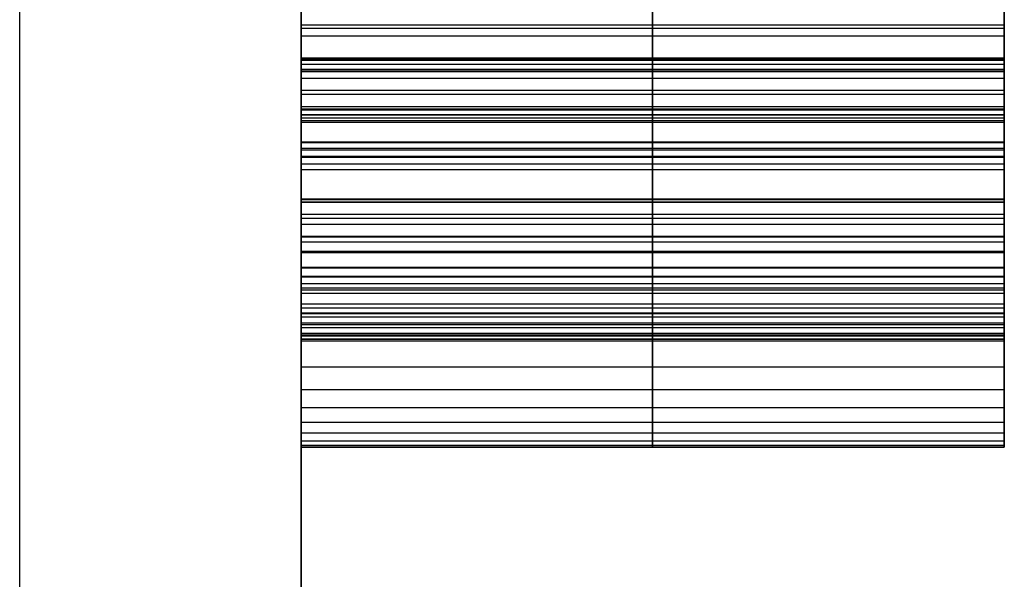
# Model space of a CAD drawing. Header units: millimetres. Extents: x -66 to 114, y 79 to 395.
# Tile 137 of 211: x 95.75 to 96.1, y 135.063 to 135.262. Entities that reach past the tile are written whole.
import ezdxf

# ---------------------------------------------------------------- set-up
doc = ezdxf.new("R2010")
doc.units = ezdxf.units.MM
doc.layers.add('Layer 01', color=7, linetype='Continuous', true_color=0x000000)

msp = doc.modelspace()

# ---------------------------------------------------------------- linework, layer by layer
at = {"layer": 'Layer 01'}
for p, q in [((95.97499, 135.14819, -17.30619), (95.97499, 136.10973, -17.30619)), ((95.97499, 136.10973, -16.16517), (95.97499, 135.10973, -16.16517)), ((95.84999, 135.57126, -15.80619), (95.84999, 135.22511, -15.80619)), ((95.97499, 135.22511, -16.02414), (95.97499, 135.57126, -16.02414)), ((96.09999, 135.14855, -19.36389), (96.09999, 135.264, -19.36389)), ((96.09999, 135.1482, -16.63953), (96.09999, 135.26357, -16.63953)), ((96.09999, 135.22511, -15.90645), (95.84999, 135.22511, -15.90645)), ((95.97499, 135.22511, -15.78877), (95.97499, 135.22511, -16.02414)), ((96.09999, 135.10973, -15.80619), (96.09999, 135.22511, -15.80619)), ((95.84999, 135.15015, -18.55), (95.84999, 134.76193, -18.55)), ((96.09999, 135.14819, -17.34936), (95.84999, 135.14819, -17.34936)), ((95.97499, 135.14819, -17.39253), (95.97499, 135.14819, -17.30619)), ((96.09999, 135.10973, -15.97997), (95.84999, 135.10973, -15.97997)), ((95.97499, 135.10973, -16.16517), (95.97499, 135.10973, -15.79478))]:
    msp.add_line(p, q, dxfattribs=at)
at = {"layer": 'Layer 01', "extrusion": (1, -2.43413e-32, -3.85395e-17)}
msp.add_arc((144.97333, -18.55, 95.74999), 11.25, 180, 360, dxfattribs=at)
at = {"layer": 'Layer 01', "extrusion": (-1, 2.43413e-32, 3.85395e-17)}
msp.add_arc((-144.97333, -18.55, -95.74999), 11.25, 0, 180, dxfattribs=at)
at = {"layer": 'Layer 01', "extrusion": (-1, -6.37258e-16, 3.85395e-17)}
msp.add_arc((-144.97333, -18.55, -95.84999), 11.15, 180, 0, dxfattribs=at)
at = {"layer": 'Layer 01', "extrusion": (-1, 6.37258e-16, 3.85395e-17)}
msp.add_arc((-144.97333, -18.55, -95.84999), 11.15, 0, 180, dxfattribs=at)
at = {"layer": 'Layer 01'}
for points in [[(95.84999, 136.10973, -17.30619), (95.84999, 135.62896, -17.30619), (95.84999, 135.14819, -17.30619)], [(95.84999, 135.10973, -16.16517), (95.84999, 135.60973, -16.16517), (95.84999, 136.10973, -16.16517)], [(96.09999, 135.14819, -17.30619), (96.09999, 135.62896, -17.30619), (96.09999, 136.10973, -17.30619)], [(96.09999, 135.10973, -16.16517), (96.09999, 135.60973, -16.16517), (96.09999, 136.10973, -16.16517)], [(95.84999, 135.57126, -16.02414), (95.84999, 135.39819, -16.02414), (95.84999, 135.22511, -16.02414)], [(96.09999, 135.22511, -16.02414), (96.09999, 135.39819, -16.02414), (96.09999, 135.57126, -16.02414)], [(96.09999, 135.25977, -19.60006), (95.97499, 135.25977, -19.60006), (95.84999, 135.25977, -19.60006)], [(96.09999, 135.25856, -17.4358), (95.97499, 135.25856, -17.4358), (95.84999, 135.25856, -17.4358)], [(96.09999, 135.25576, -15.64714), (95.97499, 135.25576, -15.64714), (95.84999, 135.25576, -15.64714)], [(96.09999, 135.24795, -16.39053), (95.97499, 135.24795, -16.39053), (95.84999, 135.24795, -16.39053)], [(96.09999, 135.24775, -15.66156), (95.97499, 135.24775, -15.66156), (95.84999, 135.24775, -15.66156)], [(96.09999, 135.24755, -16.88893), (95.97499, 135.24755, -16.88893), (95.84999, 135.24755, -16.88893)], [(96.09999, 135.24715, -19.10247), (95.97499, 135.24715, -19.10247), (95.84999, 135.24715, -19.10247)], [(96.09999, 135.24574, -15.47987), (95.97499, 135.24574, -15.47987), (95.84999, 135.24574, -15.47987)], [(96.09999, 135.24394, -17.42478), (95.97499, 135.24394, -17.42478), (95.84999, 135.24394, -17.42478)], [(96.09999, 135.24334, -18.81441), (95.97499, 135.24334, -18.81441), (95.84999, 135.24334, -18.81441)], [(96.09999, 135.24314, -18.36268), (95.97499, 135.24314, -18.36268), (95.84999, 135.24314, -18.36268)], [(96.09999, 135.24073, -15.67799), (95.97499, 135.24073, -15.67799), (95.84999, 135.24073, -15.67799)], [(96.09999, 135.23653, -19.58003), (95.97499, 135.23653, -19.58003), (95.84999, 135.23653, -19.58003)], [(96.09999, 135.23513, -15.69622), (95.97499, 135.23513, -15.69622), (95.84999, 135.23513, -15.69622)], [(96.09999, 135.23072, -15.71645), (95.97499, 135.23072, -15.71645), (95.84999, 135.23072, -15.71645)], [(96.09999, 135.22992, -16.40716), (95.97499, 135.22992, -16.40716), (95.84999, 135.22992, -16.40716)], [(96.09999, 135.22952, -16.8725), (95.97499, 135.22952, -16.8725), (95.84999, 135.22952, -16.8725)], [(96.09999, 135.22791, -17.41517), (95.97499, 135.22791, -17.41517), (95.84999, 135.22791, -17.41517)], [(96.09999, 135.22771, -15.73869), (95.97499, 135.22771, -15.73869), (95.84999, 135.22771, -15.73869)], [(96.09999, 135.22671, -19.1225), (95.97499, 135.22671, -19.1225), (95.84999, 135.22671, -19.1225)], [(96.09999, 135.22571, -15.76272), (95.97499, 135.22571, -15.76272), (95.84999, 135.22571, -15.76272)], [(95.84999, 135.22511, -16.02414), (95.84999, 135.22511, -15.90645), (95.84999, 135.22511, -15.78877)], [(96.09999, 135.22511, -15.78877), (95.97499, 135.22511, -15.78877), (95.84999, 135.22511, -15.78877)], [(96.09999, 135.22511, -16.02414), (95.97499, 135.22511, -16.02414), (95.84999, 135.22511, -16.02414)], [(96.09999, 135.22511, -15.78877), (96.09999, 135.22511, -15.90645), (96.09999, 135.22511, -16.02414)], [(96.09999, 135.2181, -18.78977), (95.97499, 135.2181, -18.78977), (95.84999, 135.2181, -18.78977)], [(96.09999, 135.2179, -18.38772), (95.97499, 135.2179, -18.38772), (95.84999, 135.2179, -18.38772)], [(96.09999, 135.2159, -19.5578), (95.97499, 135.2159, -19.5578), (95.84999, 135.2159, -19.5578)], [(96.09999, 135.21529, -15.4981), (95.97499, 135.21529, -15.4981), (95.84999, 135.21529, -15.4981)], [(96.09999, 135.21309, -16.42619), (95.97499, 135.21309, -16.42619), (95.84999, 135.21309, -16.42619)], [(96.09999, 135.21269, -16.85347), (95.97499, 135.21269, -16.85347), (95.84999, 135.21269, -16.85347)], [(96.09999, 135.21029, -17.40716), (95.97499, 135.21029, -17.40716), (95.84999, 135.21029, -17.40716)], [(96.09999, 135.20828, -19.14474), (95.97499, 135.20828, -19.14474), (95.84999, 135.20828, -19.14474)], [(96.09999, 135.19787, -16.44742), (95.97499, 135.19787, -16.44742), (95.84999, 135.19787, -16.44742)], [(96.09999, 135.19787, -19.53376), (95.97499, 135.19787, -19.53376), (95.84999, 135.19787, -19.53376)], [(96.09999, 135.19767, -16.83244), (95.97499, 135.19767, -16.83244), (95.84999, 135.19767, -16.83244)], [(96.09999, 135.19686, -18.76232), (95.97499, 135.19686, -18.76232), (95.84999, 135.19686, -18.76232)], [(96.09999, 135.19666, -18.41517), (95.97499, 135.19666, -18.41517), (95.84999, 135.19666, -18.41517)], [(96.09999, 135.19246, -19.16877), (95.97499, 135.19246, -19.16877), (95.84999, 135.19246, -19.16877)], [(96.09999, 135.19106, -17.40074), (95.97499, 135.19106, -17.40074), (95.84999, 135.19106, -17.40074)], [(96.09999, 135.18885, -15.51994), (95.97499, 135.18885, -15.51994), (95.84999, 135.18885, -15.51994)], [(96.09999, 135.18465, -16.47026), (95.97499, 135.18465, -16.47026), (95.84999, 135.18465, -16.47026)], [(96.09999, 135.18444, -16.8098), (95.97499, 135.18444, -16.8098), (95.84999, 135.18444, -16.8098)], [(96.09999, 135.18264, -19.50772), (95.97499, 135.18264, -19.50772), (95.84999, 135.18264, -19.50772)], [(96.09999, 135.17924, -18.73268), (95.97499, 135.17924, -18.73268), (95.84999, 135.17924, -18.73268)], [(96.09999, 135.17924, -18.44502), (95.97499, 135.17924, -18.44502), (95.84999, 135.17924, -18.44502)], [(96.09999, 135.17884, -19.19441), (95.97499, 135.17884, -19.19441), (95.84999, 135.17884, -19.19441)], [(96.09999, 135.17363, -16.49449), (95.97499, 135.17363, -16.49449), (95.84999, 135.17363, -16.49449)], [(96.09999, 135.17343, -16.78576), (95.97499, 135.17343, -16.78576), (95.84999, 135.17343, -16.78576)], [(96.09999, 135.17042, -17.39594), (95.97499, 135.17042, -17.39594), (95.84999, 135.17042, -17.39594)], [(96.09999, 135.17022, -19.47967), (95.97499, 135.17022, -19.47967), (95.84999, 135.17022, -19.47967)], [(96.09999, 135.16782, -19.22186), (95.97499, 135.16782, -19.22186), (95.84999, 135.16782, -19.22186)], [(96.09999, 135.16622, -15.54518), (95.97499, 135.16622, -15.54518), (95.84999, 135.16622, -15.54518)], [(96.09999, 135.16561, -18.70042), (95.97499, 135.16561, -18.70042), (95.84999, 135.16561, -18.70042)], [(96.09999, 135.16561, -18.47747), (95.97499, 135.16561, -18.47747), (95.84999, 135.16561, -18.47747)], [(96.09999, 135.16441, -16.52054), (95.97499, 135.16441, -16.52054), (95.84999, 135.16441, -16.52054)], [(96.09999, 135.16441, -16.75992), (95.97499, 135.16441, -16.75992), (95.84999, 135.16441, -16.75992)], [(96.09999, 135.16061, -19.44982), (95.97499, 135.16061, -19.44982), (95.84999, 135.16061, -19.44982)], [(96.09999, 135.1592, -19.25111), (95.97499, 135.1592, -19.25111), (95.84999, 135.1592, -19.25111)], [(96.09999, 135.1574, -16.54818), (95.97499, 135.1574, -16.54818), (95.84999, 135.1574, -16.54818)], [(96.09999, 135.1572, -16.73248), (95.97499, 135.1572, -16.73248), (95.84999, 135.1572, -16.73248)], [(96.09999, 135.156, -18.66597), (95.97499, 135.156, -18.66597), (95.84999, 135.156, -18.66597)], [(96.09999, 135.156, -18.51232), (95.97499, 135.156, -18.51232), (95.84999, 135.156, -18.51232)], [(96.09999, 135.1538, -19.41817), (95.97499, 135.1538, -19.41817), (95.84999, 135.1538, -19.41817)], [(96.09999, 135.15319, -19.28195), (95.97499, 135.15319, -19.28195), (95.84999, 135.15319, -19.28195)], [(96.09999, 135.15219, -16.57743), (95.97499, 135.15219, -16.57743), (95.84999, 135.15219, -16.57743)], [(96.09999, 135.15219, -16.70343), (95.97499, 135.15219, -16.70343), (95.84999, 135.15219, -16.70343)], [(96.09999, 135.15019, -18.62871), (95.97499, 135.15019, -18.62871), (95.84999, 135.15019, -18.62871)], [(96.09999, 135.15019, -18.54958), (95.97499, 135.15019, -18.54958), (95.84999, 135.15019, -18.54958)], [(96.09999, 135.14959, -19.38452), (95.97499, 135.14959, -19.38452), (95.84999, 135.14959, -19.38452)], [(96.09999, 135.14939, -19.31461), (95.97499, 135.14939, -19.31461), (95.84999, 135.14939, -19.31461)], [(96.09999, 135.14919, -16.60808), (95.97499, 135.14919, -16.60808), (95.84999, 135.14919, -16.60808)], [(96.09999, 135.14919, -16.67278), (95.97499, 135.14919, -16.67278), (95.84999, 135.14919, -16.67278)], [(95.84999, 135.14819, -17.30619), (95.97499, 135.14819, -17.30619), (96.09999, 135.14819, -17.30619)], [(95.84999, 135.14819, -17.30619), (95.84999, 135.14819, -17.34936), (95.84999, 135.14819, -17.39253)], [(95.84999, 135.14819, -17.39253), (95.97499, 135.14819, -17.39253), (96.09999, 135.14819, -17.39253)], [(95.84999, 135.14819, -16.64053), (95.97499, 135.14819, -16.64053), (96.09999, 135.14819, -16.64053)], [(96.09999, 135.14819, -18.58925), (95.97499, 135.14819, -18.58925), (95.84999, 135.14819, -18.58925)], [(95.84999, 135.14819, -19.34906), (95.97499, 135.14819, -19.34906), (96.09999, 135.14819, -19.34906)], [(95.84999, 135.14759, -15.57402), (95.97499, 135.14759, -15.57402), (96.09999, 135.14759, -15.57402)], [(96.09999, 135.14819, -17.39253), (96.09999, 135.14819, -17.34936), (96.09999, 135.14819, -17.30619)], [(96.09999, 135.13817, -15.59305), (95.97499, 135.13817, -15.59305), (95.84999, 135.13817, -15.59305)], [(96.09999, 135.13016, -15.61329), (95.97499, 135.13016, -15.61329), (95.84999, 135.13016, -15.61329)], [(96.09999, 135.12375, -15.63492), (95.97499, 135.12375, -15.63492), (95.84999, 135.12375, -15.63492)], [(96.09999, 135.11854, -15.65776), (95.97499, 135.11854, -15.65776), (95.84999, 135.11854, -15.65776)], [(96.09999, 135.11473, -15.684), (95.97499, 135.11473, -15.684), (95.84999, 135.11473, -15.684)], [(96.09999, 135.11193, -15.71565), (95.97499, 135.11193, -15.71565), (95.84999, 135.11193, -15.71565)], [(96.09999, 135.11033, -15.75251), (95.97499, 135.11033, -15.75251), (95.84999, 135.11033, -15.75251)], [(96.09999, 135.10973, -16.16517), (95.97499, 135.10973, -16.16517), (95.84999, 135.10973, -16.16517)], [(95.84999, 135.10973, -15.79478), (95.97499, 135.10973, -15.79478), (96.09999, 135.10973, -15.79478)], [(95.84999, 135.10973, -15.79478), (95.84999, 135.10973, -15.97997), (95.84999, 135.10973, -16.16517)], [(96.09999, 135.10973, -15.79478), (96.09999, 135.10973, -15.97997), (96.09999, 135.10973, -16.16517)]]:
    msp.add_open_spline(points, degree=2, dxfattribs=at)
for points, knots in [([(95.84999, 135.14819, -18.58925), (95.84999, 135.14857, -18.60242), (95.84999, 135.14932, -18.62817), (95.84999, 135.15518, -18.66549), (95.84999, 135.16482, -18.70042), (95.84999, 135.1784, -18.73291), (95.84999, 135.19638, -18.76273), (95.84999, 135.21755, -18.79051), (95.84999, 135.24331, -18.81527), (95.84999, 135.2726, -18.83771), (95.84999, 135.3057, -18.85757), (95.84999, 135.34238, -18.87476), (95.84999, 135.38264, -18.88946), (95.84999, 135.42657, -18.90097), (95.84999, 135.47389, -18.91054), (95.84999, 135.52484, -18.91698), (95.84999, 135.57942, -18.92073), (95.84999, 135.617, -18.92129), (95.84999, 135.63637, -18.92158)], [-1, -1, -1, -1, -0.940862, -0.884423, -0.830886, -0.778488, -0.726865, -0.674932, -0.622141, -0.566973, -0.50954, -0.449189, -0.385358, -0.317359, -0.245508, -0.168717, -0.08697, 0, 0, 0, 0]), ([(95.84999, 135.63637, -18.25491), (95.84999, 135.61693, -18.25518), (95.84999, 135.57928, -18.25569), (95.84999, 135.52458, -18.25976), (95.84999, 135.47353, -18.26624), (95.84999, 135.42603, -18.27533), (95.84999, 135.38222, -18.28734), (95.84999, 135.34198, -18.30191), (95.84999, 135.30525, -18.3191), (95.84999, 135.27223, -18.33914), (95.84999, 135.243, -18.36187), (95.84999, 135.21749, -18.38698), (95.84999, 135.19607, -18.41471), (95.84999, 135.17846, -18.44486), (95.84999, 135.16476, -18.47752), (95.84999, 135.15525, -18.51269), (95.84999, 135.1493, -18.55018), (95.84999, 135.14856, -18.576), (95.84999, 135.14819, -18.58925)], [-1, -1, -1, -1, -0.912941, -0.831371, -0.754469, -0.682557, -0.614932, -0.551255, -0.491051, -0.433602, -0.378621, -0.325538, -0.273731, -0.222127, -0.16958, -0.115596, -0.059294, 0, 0, 0, 0]), ([(95.97499, 135.63637, -18.92158), (95.97499, 135.617, -18.92129), (95.97499, 135.57942, -18.92073), (95.97499, 135.52484, -18.91698), (95.97499, 135.47389, -18.91054), (95.97499, 135.42657, -18.90097), (95.97499, 135.38264, -18.88946), (95.97499, 135.34238, -18.87476), (95.97499, 135.3057, -18.85757), (95.97499, 135.2726, -18.83771), (95.97499, 135.24331, -18.81527), (95.97499, 135.21755, -18.79051), (95.97499, 135.19638, -18.76273), (95.97499, 135.1784, -18.73291), (95.97499, 135.16482, -18.70042), (95.97499, 135.15518, -18.66549), (95.97499, 135.14932, -18.62817), (95.97499, 135.14857, -18.60242), (95.97499, 135.14819, -18.58925)], [0, 0, 0, 0, 0.08697, 0.168717, 0.245508, 0.317359, 0.385358, 0.449189, 0.50954, 0.566973, 0.622141, 0.674932, 0.726865, 0.778488, 0.830886, 0.884423, 0.940862, 1, 1, 1, 1]), ([(95.97499, 135.14819, -18.58925), (95.97499, 135.14856, -18.576), (95.97499, 135.1493, -18.55018), (95.97499, 135.15525, -18.51269), (95.97499, 135.16476, -18.47752), (95.97499, 135.17846, -18.44486), (95.97499, 135.19607, -18.41471), (95.97499, 135.21749, -18.38698), (95.97499, 135.243, -18.36187), (95.97499, 135.27223, -18.33914), (95.97499, 135.30525, -18.3191), (95.97499, 135.34198, -18.30191), (95.97499, 135.38222, -18.28734), (95.97499, 135.42603, -18.27533), (95.97499, 135.47353, -18.26624), (95.97499, 135.52458, -18.25976), (95.97499, 135.57928, -18.25569), (95.97499, 135.61693, -18.25518), (95.97499, 135.63637, -18.25491)], [0, 0, 0, 0, 0.059294, 0.115596, 0.16958, 0.222127, 0.273731, 0.325538, 0.378621, 0.433602, 0.491051, 0.551255, 0.614932, 0.682557, 0.754469, 0.831371, 0.912941, 1, 1, 1, 1]), ([(96.09999, 135.14819, -18.58925), (96.09999, 135.14857, -18.60242), (96.09999, 135.14932, -18.62817), (96.09999, 135.15518, -18.66549), (96.09999, 135.16482, -18.70042), (96.09999, 135.1784, -18.73291), (96.09999, 135.19638, -18.76273), (96.09999, 135.21755, -18.79051), (96.09999, 135.24331, -18.81527), (96.09999, 135.2726, -18.83771), (96.09999, 135.3057, -18.85757), (96.09999, 135.34238, -18.87476), (96.09999, 135.38264, -18.88946), (96.09999, 135.42657, -18.90097), (96.09999, 135.47389, -18.91054), (96.09999, 135.52484, -18.91698), (96.09999, 135.57942, -18.92073), (96.09999, 135.617, -18.92129), (96.09999, 135.63637, -18.92158)], [-1, -1, -1, -1, -0.940862, -0.884423, -0.830886, -0.778488, -0.726865, -0.674932, -0.622141, -0.566973, -0.50954, -0.449189, -0.385358, -0.317359, -0.245508, -0.168717, -0.08697, 0, 0, 0, 0]), ([(96.09999, 135.63637, -18.25491), (96.09999, 135.61693, -18.25518), (96.09999, 135.57928, -18.25569), (96.09999, 135.52458, -18.25976), (96.09999, 135.47353, -18.26624), (96.09999, 135.42603, -18.27533), (96.09999, 135.38222, -18.28734), (96.09999, 135.34198, -18.30191), (96.09999, 135.30525, -18.3191), (96.09999, 135.27223, -18.33914), (96.09999, 135.243, -18.36187), (96.09999, 135.21749, -18.38698), (96.09999, 135.19607, -18.41471), (96.09999, 135.17846, -18.44486), (96.09999, 135.16476, -18.47752), (96.09999, 135.15525, -18.51269), (96.09999, 135.1493, -18.55018), (96.09999, 135.14856, -18.576), (96.09999, 135.14819, -18.58925)], [-1, -1, -1, -1, -0.912941, -0.831371, -0.754469, -0.682557, -0.614932, -0.551255, -0.491051, -0.433602, -0.378621, -0.325538, -0.273731, -0.222127, -0.16958, -0.115596, -0.059294, 0, 0, 0, 0]), ([(95.84999, 135.14819, -19.34906), (95.84999, 135.14844, -19.3609), (95.84999, 135.14893, -19.38404), (95.84999, 135.15328, -19.41774), (95.84999, 135.15998, -19.44963), (95.84999, 135.16964, -19.47965), (95.84999, 135.18205, -19.50782), (95.84999, 135.19735, -19.53406), (95.84999, 135.21558, -19.55819), (95.84999, 135.2362, -19.58054), (95.84999, 135.25936, -19.60043), (95.84999, 135.28465, -19.61789), (95.84999, 135.312, -19.63243), (95.84999, 135.34125, -19.64464), (95.84999, 135.3726, -19.6537), (95.84999, 135.40591, -19.66032), (95.84999, 135.44116, -19.66436), (95.84999, 135.46535, -19.66489), (95.84999, 135.47771, -19.66517)], [-1, -1, -1, -1, -0.931317, -0.86567, -0.803005, -0.742308, -0.68294, -0.624552, -0.566391, -0.507677, -0.448294, -0.389464, -0.329615, -0.26877, -0.205708, -0.140464, -0.071783, 0, 0, 0, 0]), ([(95.97499, 135.47771, -19.66517), (95.97499, 135.46535, -19.66489), (95.97499, 135.44116, -19.66436), (95.97499, 135.40591, -19.66032), (95.97499, 135.3726, -19.6537), (95.97499, 135.34125, -19.64464), (95.97499, 135.312, -19.63243), (95.97499, 135.28465, -19.61789), (95.97499, 135.25936, -19.60043), (95.97499, 135.2362, -19.58054), (95.97499, 135.21558, -19.55819), (95.97499, 135.19735, -19.53406), (95.97499, 135.18205, -19.50782), (95.97499, 135.16964, -19.47965), (95.97499, 135.15998, -19.44963), (95.97499, 135.15328, -19.41774), (95.97499, 135.14893, -19.38404), (95.97499, 135.14844, -19.3609), (95.97499, 135.14819, -19.34906)], [0, 0, 0, 0, 0.071783, 0.140464, 0.205708, 0.26877, 0.329615, 0.389464, 0.448294, 0.507677, 0.566391, 0.624552, 0.68294, 0.742308, 0.803005, 0.86567, 0.931317, 1, 1, 1, 1]), ([(96.09999, 135.14819, -19.34906), (96.09999, 135.14844, -19.3609), (96.09999, 135.14893, -19.38404), (96.09999, 135.15328, -19.41774), (96.09999, 135.15998, -19.44963), (96.09999, 135.16964, -19.47965), (96.09999, 135.18205, -19.50782), (96.09999, 135.19735, -19.53406), (96.09999, 135.21558, -19.55819), (96.09999, 135.2362, -19.58054), (96.09999, 135.25936, -19.60043), (96.09999, 135.28465, -19.61789), (96.09999, 135.312, -19.63243), (96.09999, 135.34125, -19.64464), (96.09999, 135.3726, -19.6537), (96.09999, 135.40591, -19.66032), (96.09999, 135.44116, -19.66436), (96.09999, 135.46535, -19.66489), (96.09999, 135.47771, -19.66517)], [-1, -1, -1, -1, -0.931317, -0.86567, -0.803005, -0.742308, -0.68294, -0.624552, -0.566391, -0.507677, -0.448294, -0.389464, -0.329615, -0.26877, -0.205708, -0.140464, -0.071783, 0, 0, 0, 0]), ([(95.84999, 135.43324, -19.03696), (95.84999, 135.42281, -19.03723), (95.84999, 135.40241, -19.03776), (95.84999, 135.37263, -19.04187), (95.84999, 135.34433, -19.04841), (95.84999, 135.31762, -19.05788), (95.84999, 135.29242, -19.06994), (95.84999, 135.26875, -19.0847), (95.84999, 135.24668, -19.10221), (95.84999, 135.22631, -19.12224), (95.84999, 135.20784, -19.14437), (95.84999, 135.19207, -19.16865), (95.84999, 135.17824, -19.19433), (95.84999, 135.1673, -19.22201), (95.84999, 135.15861, -19.25129), (95.84999, 135.15279, -19.28238), (95.84999, 135.14876, -19.3151), (95.84999, 135.14838, -19.33756), (95.84999, 135.14819, -19.34906)], [-1, -1, -1, -1, -0.934271, -0.871409, -0.810865, -0.75149, -0.693128, -0.635081, -0.576049, -0.515924, -0.455241, -0.394767, -0.333759, -0.27162, -0.207556, -0.141516, -0.072442, 0, 0, 0, 0]), ([(95.97499, 135.14819, -19.34906), (95.97499, 135.14838, -19.33756), (95.97499, 135.14876, -19.3151), (95.97499, 135.15279, -19.28238), (95.97499, 135.15861, -19.25129), (95.97499, 135.1673, -19.22201), (95.97499, 135.17824, -19.19433), (95.97499, 135.19207, -19.16865), (95.97499, 135.20784, -19.14437), (95.97499, 135.22631, -19.12224), (95.97499, 135.24668, -19.10221), (95.97499, 135.26875, -19.0847), (95.97499, 135.29242, -19.06994), (95.97499, 135.31762, -19.05788), (95.97499, 135.34433, -19.04841), (95.97499, 135.37263, -19.04187), (95.97499, 135.40241, -19.03776), (95.97499, 135.42281, -19.03723), (95.97499, 135.43324, -19.03696)], [0, 0, 0, 0, 0.072442, 0.141516, 0.207556, 0.27162, 0.333759, 0.394767, 0.455241, 0.515924, 0.576049, 0.635081, 0.693128, 0.75149, 0.810865, 0.871409, 0.934271, 1, 1, 1, 1]), ([(96.09999, 135.43324, -19.03696), (96.09999, 135.42281, -19.03723), (96.09999, 135.40241, -19.03776), (96.09999, 135.37263, -19.04187), (96.09999, 135.34433, -19.04841), (96.09999, 135.31762, -19.05788), (96.09999, 135.29242, -19.06994), (96.09999, 135.26875, -19.0847), (96.09999, 135.24668, -19.10221), (96.09999, 135.22631, -19.12224), (96.09999, 135.20784, -19.14437), (96.09999, 135.19207, -19.16865), (96.09999, 135.17824, -19.19433), (96.09999, 135.1673, -19.22201), (96.09999, 135.15861, -19.25129), (96.09999, 135.15279, -19.28238), (96.09999, 135.14876, -19.3151), (96.09999, 135.14838, -19.33756), (96.09999, 135.14819, -19.34906)], [-1, -1, -1, -1, -0.934271, -0.871409, -0.810865, -0.75149, -0.693128, -0.635081, -0.576049, -0.515924, -0.455241, -0.394767, -0.333759, -0.27162, -0.207556, -0.141516, -0.072442, 0, 0, 0, 0]), ([(95.84999, 135.39819, -15.44722), (95.84999, 135.38407, -15.44756), (95.84999, 135.35663, -15.44822), (95.84999, 135.31686, -15.45464), (95.84999, 135.27982, -15.46472), (95.84999, 135.24573, -15.47892), (95.84999, 135.21508, -15.49713), (95.84999, 135.18843, -15.51927), (95.84999, 135.16519, -15.54462), (95.84999, 135.15348, -15.56418), (95.84999, 135.14759, -15.57402)], [-1, -1, -1, -1, -0.856684, -0.721382, -0.591838, -0.46747, -0.347275, -0.231131, -0.116302, 0, 0, 0, 0]), ([(95.97499, 135.14759, -15.57402), (95.97499, 135.15348, -15.56418), (95.97499, 135.16519, -15.54462), (95.97499, 135.18843, -15.51927), (95.97499, 135.21508, -15.49713), (95.97499, 135.24573, -15.47892), (95.97499, 135.27982, -15.46472), (95.97499, 135.31686, -15.45464), (95.97499, 135.35663, -15.44822), (95.97499, 135.38407, -15.44756), (95.97499, 135.39819, -15.44722)], [0, 0, 0, 0, 0.116302, 0.231131, 0.347275, 0.46747, 0.591838, 0.721382, 0.856684, 1, 1, 1, 1]), ([(96.09999, 135.39819, -15.44722), (96.09999, 135.38407, -15.44756), (96.09999, 135.35663, -15.44822), (96.09999, 135.31686, -15.45464), (96.09999, 135.27982, -15.46472), (96.09999, 135.24573, -15.47892), (96.09999, 135.21508, -15.49713), (96.09999, 135.18843, -15.51927), (96.09999, 135.16519, -15.54462), (96.09999, 135.15348, -15.56418), (96.09999, 135.14759, -15.57402)], [-1, -1, -1, -1, -0.856684, -0.721382, -0.591838, -0.46747, -0.347275, -0.231131, -0.116302, 0, 0, 0, 0]), ([(95.84999, 135.22511, -15.78877), (95.84999, 135.22519, -15.78008), (95.84999, 135.22534, -15.76335), (95.84999, 135.22753, -15.73923), (95.84999, 135.23029, -15.71696), (95.84999, 135.23475, -15.69669), (95.84999, 135.24026, -15.67825), (95.84999, 135.24731, -15.66186), (95.84999, 135.2553, -15.64715), (95.84999, 135.26479, -15.63438), (95.84999, 135.27583, -15.62337), (95.84999, 135.28839, -15.61391), (95.84999, 135.30253, -15.60575), (95.84999, 135.31849, -15.59957), (95.84999, 135.33584, -15.59418), (95.84999, 135.35487, -15.59071), (95.84999, 135.37551, -15.58876), (95.84999, 135.38977, -15.58842), (95.84999, 135.39719, -15.58824)], [-1, -1, -1, -1, -0.915081, -0.836444, -0.763297, -0.695792, -0.633616, -0.575392, -0.521603, -0.470274, -0.420402, -0.369594, -0.316944, -0.261281, -0.202609, -0.139466, -0.072535, 0, 0, 0, 0]), ([(95.97499, 135.39719, -15.58824), (95.97499, 135.38977, -15.58842), (95.97499, 135.37551, -15.58876), (95.97499, 135.35487, -15.59071), (95.97499, 135.33584, -15.59418), (95.97499, 135.31849, -15.59957), (95.97499, 135.30253, -15.60575), (95.97499, 135.28839, -15.61391), (95.97499, 135.27583, -15.62337), (95.97499, 135.26479, -15.63438), (95.97499, 135.2553, -15.64715), (95.97499, 135.24731, -15.66186), (95.97499, 135.24026, -15.67825), (95.97499, 135.23475, -15.69669), (95.97499, 135.23029, -15.71696), (95.97499, 135.22753, -15.73923), (95.97499, 135.22534, -15.76335), (95.97499, 135.22519, -15.78008), (95.97499, 135.22511, -15.78877)], [0, 0, 0, 0, 0.072535, 0.139466, 0.202609, 0.261281, 0.316944, 0.369594, 0.420402, 0.470274, 0.521603, 0.575392, 0.633616, 0.695792, 0.763297, 0.836444, 0.915081, 1, 1, 1, 1]), ([(96.09999, 135.39719, -15.58824), (96.09999, 135.38977, -15.58842), (96.09999, 135.37551, -15.58876), (96.09999, 135.35487, -15.59071), (96.09999, 135.33584, -15.59418), (96.09999, 135.31849, -15.59957), (96.09999, 135.30253, -15.60575), (96.09999, 135.28839, -15.61391), (96.09999, 135.27583, -15.62337), (96.09999, 135.26479, -15.63438), (96.09999, 135.2553, -15.64715), (96.09999, 135.24731, -15.66186), (96.09999, 135.24026, -15.67825), (96.09999, 135.23475, -15.69669), (96.09999, 135.23029, -15.71696), (96.09999, 135.22753, -15.73923), (96.09999, 135.22534, -15.76335), (96.09999, 135.22519, -15.78008), (96.09999, 135.22511, -15.78877)], [0, 0, 0, 0, 0.072535, 0.139466, 0.202609, 0.261281, 0.316944, 0.369594, 0.420402, 0.470274, 0.521603, 0.575392, 0.633616, 0.695792, 0.763297, 0.836444, 0.915081, 1, 1, 1, 1]), ([(95.84999, 135.38176, -16.34466), (95.84999, 135.37333, -16.34487), (95.84999, 135.35672, -16.34528), (95.84999, 135.33245, -16.34917), (95.84999, 135.30937, -16.35556), (95.84999, 135.28759, -16.36475), (95.84999, 135.26683, -16.3761), (95.84999, 135.24746, -16.39033), (95.84999, 135.22942, -16.40708), (95.84999, 135.21259, -16.42609), (95.84999, 135.19748, -16.44727), (95.84999, 135.1842, -16.47012), (95.84999, 135.17317, -16.49467), (95.84999, 135.16387, -16.52069), (95.84999, 135.15702, -16.54851), (95.84999, 135.15173, -16.57773), (95.84999, 135.14874, -16.60862), (95.84999, 135.14837, -16.62971), (95.84999, 135.14819, -16.64053)], [-1, -1, -1, -1, -0.940195, -0.882126, -0.825989, -0.770519, -0.714708, -0.65838, -0.600335, -0.540214, -0.478377, -0.415925, -0.35291, -0.287532, -0.220035, -0.149727, -0.076841, 0, 0, 0, 0]), ([(95.84999, 135.14819, -16.64053), (95.84999, 135.14837, -16.65129), (95.84999, 135.14872, -16.67231), (95.84999, 135.15181, -16.70304), (95.84999, 135.15667, -16.73221), (95.84999, 135.16401, -16.75969), (95.84999, 135.1729, -16.78563), (95.84999, 135.18401, -16.80994), (95.84999, 135.19729, -16.83253), (95.84999, 135.21224, -16.85364), (95.84999, 135.22897, -16.87256), (95.84999, 135.24706, -16.88915), (95.84999, 135.2665, -16.90312), (95.84999, 135.28714, -16.91456), (95.84999, 135.30907, -16.92347), (95.84999, 135.33218, -16.92987), (95.84999, 135.35659, -16.93379), (95.84999, 135.37327, -16.93419), (95.84999, 135.38176, -16.9344)], [-1, -1, -1, -1, -0.923378, -0.85025, -0.780259, -0.712878, -0.647889, -0.585097, -0.522848, -0.461469, -0.401147, -0.343231, -0.286994, -0.230997, -0.175523, -0.118742, -0.060479, 0, 0, 0, 0]), ([(95.97499, 135.14819, -16.64053), (95.97499, 135.14837, -16.62971), (95.97499, 135.14874, -16.60862), (95.97499, 135.15173, -16.57773), (95.97499, 135.15702, -16.54851), (95.97499, 135.16387, -16.52069), (95.97499, 135.17317, -16.49467), (95.97499, 135.1842, -16.47012), (95.97499, 135.19748, -16.44727), (95.97499, 135.21259, -16.42609), (95.97499, 135.22942, -16.40708), (95.97499, 135.24746, -16.39033), (95.97499, 135.26683, -16.3761), (95.97499, 135.28759, -16.36475), (95.97499, 135.30937, -16.35556), (95.97499, 135.33245, -16.34917), (95.97499, 135.35672, -16.34528), (95.97499, 135.37333, -16.34487), (95.97499, 135.38176, -16.34466)], [0, 0, 0, 0, 0.076841, 0.149727, 0.220035, 0.287532, 0.35291, 0.415925, 0.478377, 0.540214, 0.600335, 0.65838, 0.714708, 0.770519, 0.825989, 0.882126, 0.940195, 1, 1, 1, 1]), ([(95.97499, 135.38176, -16.9344), (95.97499, 135.37327, -16.93419), (95.97499, 135.35659, -16.93379), (95.97499, 135.33218, -16.92987), (95.97499, 135.30907, -16.92347), (95.97499, 135.28714, -16.91456), (95.97499, 135.2665, -16.90312), (95.97499, 135.24706, -16.88915), (95.97499, 135.22897, -16.87256), (95.97499, 135.21224, -16.85364), (95.97499, 135.19729, -16.83253), (95.97499, 135.18401, -16.80994), (95.97499, 135.1729, -16.78563), (95.97499, 135.16401, -16.75969), (95.97499, 135.15667, -16.73221), (95.97499, 135.15181, -16.70304), (95.97499, 135.14872, -16.67231), (95.97499, 135.14837, -16.65129), (95.97499, 135.14819, -16.64053)], [0, 0, 0, 0, 0.060479, 0.118742, 0.175523, 0.230997, 0.286994, 0.343231, 0.401147, 0.461469, 0.522848, 0.585097, 0.647889, 0.712878, 0.780259, 0.85025, 0.923378, 1, 1, 1, 1]), ([(96.09999, 135.38176, -16.34466), (96.09999, 135.37333, -16.34487), (96.09999, 135.35672, -16.34528), (96.09999, 135.33245, -16.34917), (96.09999, 135.30937, -16.35556), (96.09999, 135.28759, -16.36475), (96.09999, 135.26683, -16.3761), (96.09999, 135.24746, -16.39033), (96.09999, 135.22942, -16.40708), (96.09999, 135.21259, -16.42609), (96.09999, 135.19748, -16.44727), (96.09999, 135.1842, -16.47012), (96.09999, 135.17317, -16.49467), (96.09999, 135.16387, -16.52069), (96.09999, 135.15702, -16.54851), (96.09999, 135.15173, -16.57773), (96.09999, 135.14874, -16.60862), (96.09999, 135.14837, -16.62971), (96.09999, 135.14819, -16.64053)], [-1, -1, -1, -1, -0.940195, -0.882126, -0.825989, -0.770519, -0.714708, -0.65838, -0.600335, -0.540214, -0.478377, -0.415925, -0.35291, -0.287532, -0.220035, -0.149727, -0.076841, 0, 0, 0, 0]), ([(96.09999, 135.14819, -16.64053), (96.09999, 135.14837, -16.65129), (96.09999, 135.14872, -16.67231), (96.09999, 135.15181, -16.70304), (96.09999, 135.15667, -16.73221), (96.09999, 135.16401, -16.75969), (96.09999, 135.1729, -16.78563), (96.09999, 135.18401, -16.80994), (96.09999, 135.19729, -16.83253), (96.09999, 135.21224, -16.85364), (96.09999, 135.22897, -16.87256), (96.09999, 135.24706, -16.88915), (96.09999, 135.2665, -16.90312), (96.09999, 135.28714, -16.91456), (96.09999, 135.30907, -16.92347), (96.09999, 135.33218, -16.92987), (96.09999, 135.35659, -16.93379), (96.09999, 135.37327, -16.93419), (96.09999, 135.38176, -16.9344)], [-1, -1, -1, -1, -0.923378, -0.85025, -0.780259, -0.712878, -0.647889, -0.585097, -0.522848, -0.461469, -0.401147, -0.343231, -0.286994, -0.230997, -0.175523, -0.118742, -0.060479, 0, 0, 0, 0]), ([(95.84999, 135.14819, -17.39253), (95.84999, 135.15562, -17.39355), (95.84999, 135.17005, -17.39553), (95.84999, 135.19085, -17.40036), (95.84999, 135.21013, -17.40672), (95.84999, 135.2279, -17.41472), (95.84999, 135.24399, -17.42447), (95.84999, 135.25879, -17.43544), (95.84999, 135.27182, -17.44824), (95.84999, 135.28364, -17.46238), (95.84999, 135.29386, -17.47835), (95.84999, 135.3027, -17.49609), (95.84999, 135.31005, -17.51566), (95.84999, 135.31623, -17.53697), (95.84999, 135.32124, -17.56005), (95.84999, 135.32479, -17.58495), (95.84999, 135.32696, -17.61165), (95.84999, 135.32743, -17.63004), (95.84999, 135.32767, -17.63953)], [-1, -1, -1, -1, -0.934225, -0.872277, -0.813004, -0.756384, -0.701737, -0.6482, -0.595178, -0.54193, -0.486852, -0.429223, -0.368413, -0.303723, -0.23479, -0.161396, -0.083227, 0, 0, 0, 0]), ([(95.97499, 135.32767, -17.63953), (95.97499, 135.32743, -17.63004), (95.97499, 135.32696, -17.61165), (95.97499, 135.32479, -17.58495), (95.97499, 135.32124, -17.56005), (95.97499, 135.31623, -17.53697), (95.97499, 135.31005, -17.51566), (95.97499, 135.3027, -17.49609), (95.97499, 135.29386, -17.47835), (95.97499, 135.28364, -17.46238), (95.97499, 135.27182, -17.44824), (95.97499, 135.25879, -17.43544), (95.97499, 135.24399, -17.42447), (95.97499, 135.2279, -17.41472), (95.97499, 135.21013, -17.40672), (95.97499, 135.19085, -17.40036), (95.97499, 135.17005, -17.39553), (95.97499, 135.15562, -17.39355), (95.97499, 135.14819, -17.39253)], [0, 0, 0, 0, 0.083227, 0.161396, 0.23479, 0.303723, 0.368413, 0.429223, 0.486852, 0.54193, 0.595178, 0.6482, 0.701737, 0.756384, 0.813004, 0.872277, 0.934225, 1, 1, 1, 1]), ([(96.09999, 135.32767, -17.63953), (96.09999, 135.32743, -17.63004), (96.09999, 135.32696, -17.61165), (96.09999, 135.32479, -17.58495), (96.09999, 135.32124, -17.56005), (96.09999, 135.31623, -17.53697), (96.09999, 135.31005, -17.51566), (96.09999, 135.3027, -17.49609), (96.09999, 135.29386, -17.47835), (96.09999, 135.28364, -17.46238), (96.09999, 135.27182, -17.44824), (96.09999, 135.25879, -17.43544), (96.09999, 135.24399, -17.42447), (96.09999, 135.2279, -17.41472), (96.09999, 135.21013, -17.40672), (96.09999, 135.19085, -17.40036), (96.09999, 135.17005, -17.39553), (96.09999, 135.15562, -17.39355), (96.09999, 135.14819, -17.39253)], [0, 0, 0, 0, 0.083227, 0.161396, 0.23479, 0.303723, 0.368413, 0.429223, 0.486852, 0.54193, 0.595178, 0.6482, 0.701737, 0.756384, 0.813004, 0.872277, 0.934225, 1, 1, 1, 1]), ([(95.84999, 135.14759, -15.57402), (95.84999, 135.14434, -15.58032), (95.84999, 135.13777, -15.59306), (95.84999, 135.12973, -15.61343), (95.84999, 135.1235, -15.63515), (95.84999, 135.11795, -15.6587), (95.84999, 135.11431, -15.68572), (95.84999, 135.11155, -15.71733), (95.84999, 135.11008, -15.7543), (95.84999, 135.10985, -15.78069), (95.84999, 135.10973, -15.79478)], [-1, -1, -1, -1, -0.906234, -0.810131, -0.710482, -0.607041, -0.489938, -0.349614, -0.186682, 0, 0, 0, 0]), ([(95.97499, 135.10973, -15.79478), (95.97499, 135.10985, -15.78069), (95.97499, 135.11008, -15.7543), (95.97499, 135.11155, -15.71733), (95.97499, 135.11431, -15.68572), (95.97499, 135.11795, -15.6587), (95.97499, 135.1235, -15.63515), (95.97499, 135.12973, -15.61343), (95.97499, 135.13777, -15.59306), (95.97499, 135.14434, -15.58032), (95.97499, 135.14759, -15.57402)], [0, 0, 0, 0, 0.186682, 0.349614, 0.489938, 0.607041, 0.710482, 0.810131, 0.906234, 1, 1, 1, 1]), ([(96.09999, 135.14759, -15.57402), (96.09999, 135.14434, -15.58032), (96.09999, 135.13777, -15.59306), (96.09999, 135.12973, -15.61343), (96.09999, 135.1235, -15.63515), (96.09999, 135.11795, -15.6587), (96.09999, 135.11431, -15.68572), (96.09999, 135.11155, -15.71733), (96.09999, 135.11008, -15.7543), (96.09999, 135.10985, -15.78069), (96.09999, 135.10973, -15.79478)], [-1, -1, -1, -1, -0.906234, -0.810131, -0.710482, -0.607041, -0.489938, -0.349614, -0.186682, 0, 0, 0, 0])]:
    msp.add_open_spline(points, degree=3, knots=knots, dxfattribs=at)

doc.saveas('drawing.dxf')
